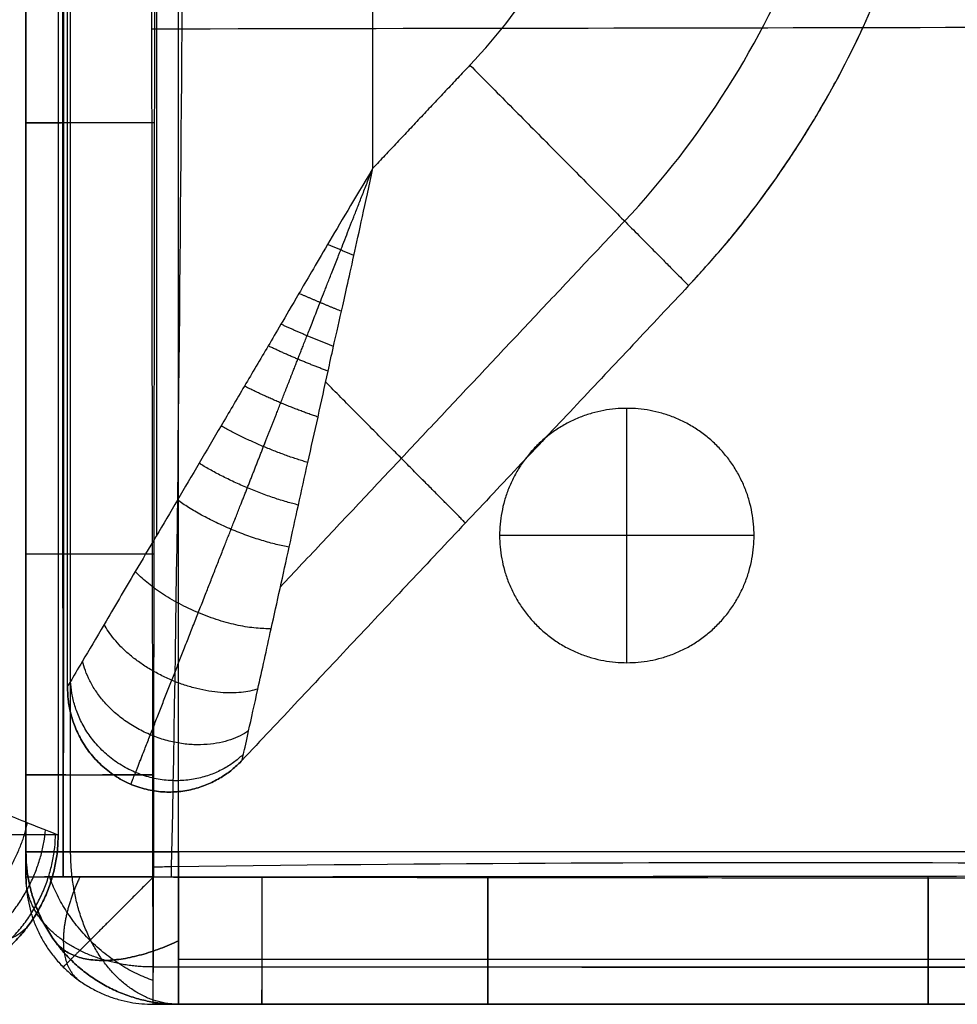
# Model space of a CAD drawing. Header units: millimetres. Extents: x 2731 to 5731, y -9408 to -7904.
# Tile 2 of 64: x 2843 to 3028, y -9408 to -9214. Entities that reach past the tile are written whole.
import ezdxf

# ---------------------------------------------------------------- set-up
doc = ezdxf.new("R2010")
doc.units = ezdxf.units.MM
doc.layers.add('COMPO3', color=7, linetype='Continuous', true_color=0x000000)

msp = doc.modelspace()

# ---------------------------------------------------------------- linework, layer by layer
at = {"layer": 'COMPO3'}
for p, q in [((2874.72, -9377.54, -518.93), (2874.72, -8057.54, -518.93)), ((2874.72, -9377.54, -722.28), (2874.72, -8057.54, -722.28)), ((2912.88, -9243.21, -20), (2912.88, -8706, -20)), ((2912.88, -9243.21, -320), (2912.88, -8706, -320)), ((2844.72, -9234.26, -374.68), (2844.72, -9234.26, -492.14)), ((2962.8, -9340.4, -722.54), (2962.8, -9290.4, -722.54)), ((2962.8, -9340.4, -767.54), (2962.8, -9290.4, -767.54)), ((2987.8, -9315.4, -722.54), (2937.8, -9315.4, -722.54)), ((2987.8, -9315.4, -767.54), (2937.8, -9315.4, -767.54)), ((2844.72, -9319.03, -374.78), (2844.72, -9319.03, -492.24)), ((2844.72, -9362.44, -374.84), (2844.72, -9362.44, -492.31)), ((3520.72, -9377.54, -518.93), (2874.72, -9377.54, -518.93)), ((3520.72, -9377.54, -722.28), (2874.72, -9377.54, -722.28)), ((2844.73, -9382.54, -374.87), (2844.73, -9382.54, -492.34)), ((2891.09, -9407.54, -374.84), (2891.09, -9407.54, -492.31)), ((2913.46, -9407.54, -374.8), (2913.46, -9407.54, -492.27)), ((2935.48, -9407.54, -374.78), (2935.48, -9407.54, -492.24)), ((3022.01, -9407.54, -374.69), (3022.01, -9407.54, -492.16))]:
    msp.add_line(p, q, dxfattribs=at)
at = {"layer": 'COMPO3', "extrusion": (0.503912, 0.701531, -0.503912)}
msp.add_arc((-7760.14, -3629.18, -4791.96), 30, 179.9968, 250.1049, dxfattribs=at)
at = {"layer": 'COMPO3'}
for points, knots in [([(2844.73, -9382.54, -374.87), (2844.73, -9375.85, -374.86), (2844.72, -9369.15, -374.85), (2844.72, -9362.44, -374.84), (2844.72, -9347.97, -374.82), (2844.72, -9333.5, -374.79), (2844.72, -9319.03, -374.78), (2844.72, -9290.77, -374.74), (2844.72, -9262.52, -374.7), (2844.72, -9234.26, -374.68), (2844.72, -9176.77, -374.62), (2844.72, -9119.27, -374.56), (2844.72, -9061.78, -374.52), (2844.72, -8947.04, -374.44), (2844.72, -8717.51, -374.38), (2844.72, -8487.99, -374.46), (2844.72, -8373.21, -374.54), (2844.72, -8315.72, -374.58), (2844.72, -8258.23, -374.63), (2844.72, -8200.74, -374.68), (2844.72, -8172.46, -374.71), (2844.72, -8144.19, -374.74), (2844.72, -8115.91, -374.78), (2844.72, -8101.45, -374.8), (2844.72, -8087, -374.82), (2844.72, -8072.54, -374.84), (2844.72, -8065.87, -374.85), (2844.73, -8059.2, -374.86), (2844.73, -8052.54, -374.87)], [24.989197, 24.989197, 24.989197, 24.989197, 45.091676, 45.091676, 45.091676, 88.500456, 88.500456, 88.500456, 173.272624, 173.272624, 173.272624, 345.751011, 345.751011, 345.751011, 689.988151, 1034.32532, 1034.32532, 1034.32532, 1206.791684, 1206.791684, 1206.791684, 1291.619921, 1291.619921, 1291.619921, 1334.993404, 1334.993404, 1334.993404, 1354.98704, 1354.98704, 1354.98704, 1354.98704]), ([(2844.73, -8052.54, -492.34), (2844.73, -8059.2, -492.33), (2844.72, -8065.87, -492.32), (2844.72, -8072.54, -492.31), (2844.72, -8087, -492.29), (2844.72, -8101.45, -492.26), (2844.72, -8115.91, -492.25), (2844.72, -8144.19, -492.21), (2844.72, -8172.46, -492.18), (2844.72, -8200.74, -492.15), (2844.72, -8258.23, -492.09), (2844.72, -8315.72, -492.04), (2844.72, -8373.21, -492), (2844.72, -8487.99, -491.92), (2844.72, -8717.51, -491.84), (2844.72, -8947.04, -491.9), (2844.72, -9061.78, -491.98), (2844.72, -9119.27, -492.03), (2844.72, -9176.77, -492.08), (2844.72, -9234.26, -492.14), (2844.72, -9262.52, -492.17), (2844.72, -9290.77, -492.2), (2844.72, -9319.03, -492.24), (2844.72, -9333.5, -492.26), (2844.72, -9347.97, -492.28), (2844.72, -9362.44, -492.31), (2844.72, -9369.15, -492.32), (2844.73, -9375.85, -492.33), (2844.73, -9382.54, -492.34)], [25.011738, 25.011738, 25.011738, 25.011738, 45.005378, 45.005378, 45.005378, 88.378862, 88.378862, 88.378862, 173.2071, 173.2071, 173.2071, 345.673466, 345.673466, 345.673466, 690.010574, 1034.247777, 1034.247777, 1034.247777, 1206.726168, 1206.726168, 1206.726168, 1291.498337, 1291.498337, 1291.498337, 1334.907117, 1334.907117, 1334.907117, 1355.009599, 1355.009599, 1355.009599, 1355.009599]), ([(2844.73, -9382.54, -433.66), (2844.73, -9375.84, -433.65), (2844.72, -9369.14, -433.65), (2844.72, -9347.97, -433.65), (2844.72, -9333.5, -433.65), (2844.72, -9290.77, -433.65), (2844.72, -9262.52, -433.65), (2844.72, -9176.77, -433.65), (2844.72, -9119.27, -433.65), (2844.72, -8947.04, -433.65), (2844.72, -8832.29, -433.65), (2844.72, -8602.76, -433.65), (2844.72, -8487.99, -433.65), (2844.72, -8315.72, -433.65), (2844.72, -8258.23, -433.65), (2844.72, -8172.46, -433.65), (2844.72, -8144.19, -433.65), (2844.72, -8101.45, -433.65), (2844.72, -8087, -433.65), (2844.72, -8065.87, -433.65), (2844.73, -8059.21, -433.65), (2844.73, -8052.54, -433.65)], [4165.000155, 4165.000155, 4165.000155, 4165.000155, 4185.10366, 4185.10366, 4228.512363, 4228.512363, 4313.284203, 4313.284203, 4485.76277, 4485.76277, 4829.999999, 4829.999999, 5174.33718, 5174.33718, 5346.803651, 5346.803651, 5431.631645, 5431.631645, 5475.005061, 5475.005061, 5494.999486, 5494.999486, 5494.999486, 5494.999486]), ([(2869.69, -9382.58, -348.05), (2869.68, -9375.88, -348.04), (2869.67, -9369.18, -348.03), (2869.66, -9362.48, -348.02), (2869.64, -9348.01, -348), (2869.62, -9333.53, -347.97), (2869.6, -9319.06, -347.95), (2869.57, -9290.8, -347.92), (2869.53, -9262.54, -347.88), (2869.5, -9234.28, -347.86), (2869.44, -9176.79, -347.8), (2869.4, -9119.29, -347.74), (2869.36, -9061.8, -347.7), (2869.28, -8947.04, -347.63), (2869.22, -8717.51, -347.57), (2869.3, -8487.98, -347.64), (2869.37, -8373.19, -347.72), (2869.41, -8315.7, -347.76), (2869.45, -8258.21, -347.81), (2869.51, -8200.72, -347.86), (2869.54, -8172.44, -347.89), (2869.57, -8144.16, -347.92), (2869.6, -8115.88, -347.96), (2869.62, -8101.42, -347.98), (2869.64, -8086.96, -348), (2869.66, -8072.5, -348.02), (2869.67, -8065.84, -348.03), (2869.68, -8059.17, -348.04), (2869.69, -8052.5, -348.05)], [24.989197, 24.989197, 24.989197, 24.989197, 45.091676, 45.091676, 45.091676, 88.500456, 88.500456, 88.500456, 173.272624, 173.272624, 173.272624, 345.751011, 345.751011, 345.751011, 689.988151, 1034.32532, 1034.32532, 1034.32532, 1206.791684, 1206.791684, 1206.791684, 1291.619921, 1291.619921, 1291.619921, 1334.993404, 1334.993404, 1334.993404, 1354.98704, 1354.98704, 1354.98704, 1354.98704]), ([(2869.77, -8052.59, -519.16), (2869.78, -8059.25, -519.15), (2869.78, -8065.91, -519.14), (2869.79, -8072.58, -519.13), (2869.81, -8087.03, -519.11), (2869.83, -8101.49, -519.09), (2869.85, -8115.94, -519.07), (2869.88, -8144.22, -519.03), (2869.91, -8172.49, -519), (2869.94, -8200.76, -518.97), (2870, -8258.25, -518.91), (2870.04, -8315.74, -518.86), (2870.08, -8373.22, -518.82), (2870.15, -8488, -518.74), (2870.23, -8717.51, -518.65), (2870.16, -8947.03, -518.72), (2870.09, -9061.76, -518.8), (2870.05, -9119.25, -518.85), (2870, -9176.74, -518.9), (2869.95, -9234.23, -518.96), (2869.92, -9262.49, -518.99), (2869.88, -9290.75, -519.02), (2869.85, -9319, -519.06), (2869.83, -9333.47, -519.08), (2869.81, -9347.93, -519.1), (2869.79, -9362.4, -519.13), (2869.78, -9369.1, -519.14), (2869.78, -9375.8, -519.15), (2869.77, -9382.5, -519.16)], [25.011738, 25.011738, 25.011738, 25.011738, 45.005378, 45.005378, 45.005378, 88.378862, 88.378862, 88.378862, 173.2071, 173.2071, 173.2071, 345.673466, 345.673466, 345.673466, 690.010574, 1034.247777, 1034.247777, 1034.247777, 1206.726168, 1206.726168, 1206.726168, 1291.498337, 1291.498337, 1291.498337, 1334.907117, 1334.907117, 1334.907117, 1355.009599, 1355.009599, 1355.009599, 1355.009599]), ([(2870.89, -8052.5, -348.05), (2870.92, -8053.57, -348.05), (2872.29, -8111.56, -347.94), (2873.61, -8218.8, -347.8), (2874.95, -8387.56, -347.61), (2876.08, -8552.23, -347.5), (2876.51, -8718.18, -347.44), (2876.73, -8884.13, -347.47), (2876.22, -9048.71, -347.57), (2875.46, -9217.38, -347.77), (2874.44, -9324.04, -347.93), (2873.26, -9381.88, -348.05), (2873.25, -9382.59, -348.05)], [3793.011136, 3793.011136, 3793.011136, 3793.011136, 3796.112041, 3961.852613, 4127.593184, 4293.333755, 4459.074326, 4624.814897, 4790.555468, 4956.296039, 5122.03661, 5124.08438, 5124.08438, 5124.08438, 5124.08438]), ([(2870.9, -8052.59, -519.16), (2870.92, -8053.63, -519.16), (2872.29, -8111.59, -519.05), (2873.61, -8218.8, -518.91), (2874.95, -8387.56, -518.72), (2876.08, -8552.23, -518.61), (2876.51, -8718.18, -518.55), (2876.73, -8884.13, -518.58), (2876.22, -9048.71, -518.68), (2875.46, -9217.38, -518.88), (2874.44, -9324.01, -519.04), (2873.26, -9381.82, -519.16), (2873.25, -9382.5, -519.16)], [3793.093093, 3793.093093, 3793.093093, 3793.093093, 3796.112041, 3961.852613, 4127.593184, 4293.333755, 4459.074326, 4624.814897, 4790.555468, 4956.296039, 5122.03661, 5123.9951, 5123.9951, 5123.9951, 5123.9951]), ([(2869.49, -9215.78, -347.84), (2871.44, -9215.78, -347.82), (2933.46, -9215.66, -347.18), (3038.86, -9215.54, -346.25), (3203.74, -9214.86, -345.71), (3365.72, -9214.77, -346.64), (3473.75, -9214.74, -347.55), (3526.23, -9214.68, -347.92)], [-2413.461739, -2413.461739, -2413.461739, -2413.461739, -2408.082032, -2242.203735, -2076.325438, -1910.44714, -1753.781846, -1753.781846, -1753.781846, -1753.781846]), ([(2869.96, -9215.78, -518.94), (2871.76, -9215.78, -518.92), (2933.6, -9215.66, -518.29), (3038.86, -9215.54, -517.36), (3203.74, -9214.86, -516.82), (3365.61, -9214.77, -517.74), (3473.53, -9214.74, -518.66), (3525.9, -9214.68, -519.03)], [-2413.022331, -2413.022331, -2413.022331, -2413.022331, -2408.082032, -2242.203735, -2076.325438, -1910.44714, -1754.112655, -1754.112655, -1754.112655, -1754.112655]), ([(2912.88, -9243.21, -20), (2909.24, -9249.3, -20.01), (2903.45, -9259.08, -20.62), (2898.02, -9268.41, -21.82), (2894.67, -9274.16, -22.81), (2891.55, -9279.45, -23.88), (2887.64, -9286.03, -25.49), (2883.15, -9293.72, -27.81), (2878.75, -9301.2, -30.56), (2873.05, -9310.85, -34.88), (2866.69, -9321.66, -41.16), (2860.36, -9332.42, -50.33), (2855.93, -9339.92, -60.15), (2853.42, -9344.22, -70.19), (2852.88, -9345.11, -77.09), (2852.88, -9345.11, -80)], [-100.95915, -100.95915, -100.95915, -100.95915, -96.793999, -92.628849, -88.463699, -84.298549, -75.968248, -67.637947, -59.792946, -51.947944, -36.257941, -23.792296, -13.772968, -5.847185, 0, 0, 0, 0]), ([(2912.88, -9243.21, -320), (2909.24, -9249.3, -320), (2903.45, -9259.08, -319.39), (2898.02, -9268.41, -318.18), (2894.67, -9274.16, -317.19), (2891.55, -9279.45, -316.12), (2887.64, -9286.03, -314.51), (2883.15, -9293.72, -312.2), (2878.75, -9301.2, -309.44), (2873.05, -9310.85, -305.12), (2866.69, -9321.66, -298.85), (2860.36, -9332.42, -289.68), (2855.93, -9339.92, -279.85), (2853.42, -9344.22, -269.82), (2852.88, -9345.11, -262.92), (2852.88, -9345.11, -260)], [-100.95915, -100.95915, -100.95915, -100.95915, -96.793999, -92.628849, -88.463699, -84.298549, -75.968248, -67.637947, -59.792946, -51.947944, -36.257941, -23.792296, -13.772968, -5.847185, 0, 0, 0, 0]), ([(2887.21, -9359.56, -80), (2887.21, -9359.57, -77.09), (2887.43, -9358.53, -70.19), (2888.52, -9353.65, -60.15), (2890.4, -9345.07, -50.33), (2893.12, -9332.79, -41.16), (2895.85, -9320.45, -34.88), (2898.26, -9309.41, -30.56), (2900.15, -9300.88, -27.81), (2902.12, -9292.13, -25.49), (2903.76, -9284.58, -23.88), (2905.08, -9278.54, -22.81), (2906.56, -9272, -21.82), (2908.95, -9261.39, -20.62), (2911.4, -9250.2, -20.01), (2912.88, -9243.21, -20)], [0, 0, 0, 0, 5.847185, 13.772968, 23.792296, 36.257941, 51.947944, 59.792946, 67.637947, 75.968248, 84.298549, 88.463699, 92.628849, 96.793999, 100.95915, 100.95915, 100.95915, 100.95915]), ([(2887.21, -9359.56, -260), (2887.21, -9359.57, -262.92), (2887.43, -9358.53, -269.82), (2888.52, -9353.65, -279.85), (2890.4, -9345.07, -289.68), (2893.12, -9332.79, -298.85), (2895.85, -9320.45, -305.12), (2898.26, -9309.41, -309.44), (2900.15, -9300.88, -312.2), (2902.12, -9292.13, -314.51), (2903.76, -9284.58, -316.12), (2905.08, -9278.54, -317.19), (2906.56, -9272, -318.18), (2908.95, -9261.39, -319.39), (2911.4, -9250.2, -320), (2912.88, -9243.21, -320)], [0, 0, 0, 0, 5.847185, 13.772968, 23.792296, 36.257941, 51.947944, 59.792946, 67.637947, 75.968248, 84.298549, 88.463699, 92.628849, 96.793999, 100.95915, 100.95915, 100.95915, 100.95915]), ([(2801.06, -9354.26), (2804.06, -9355.44, -0.01), (2808.81, -9357.33, -0.5), (2813.23, -9359.12, -1.46), (2815.91, -9360.2, -2.24), (2818.52, -9361.25, -3.11), (2821.92, -9362.59, -4.48), (2825.9, -9364.2, -6.53), (2829.78, -9365.75, -8.98), (2834.62, -9367.68, -12.72), (2839.97, -9369.83, -18.14), (2845.13, -9371.89, -25.79), (2848.74, -9373.33, -34.09), (2850.67, -9374.11, -42.26), (2851.06, -9374.26, -47.61), (2851.06, -9374.26, -50)], [-32.905402, -32.905402, -32.905402, -32.905402, -31.848308, -30.791215, -29.734122, -28.677029, -26.240684, -23.804339, -21.417407, -19.030475, -14.489611, -10.27234, -6.409019, -2.873393, 0, 0, 0, 0]), ([(2869.68, -9380.52, -348.05), (2870.89, -9380.5, -348.05), (2929.93, -9379.68, -347.93), (3036.36, -9379.42, -347.81), (3204.82, -9380.97, -347.72), (3366.16, -9378.66, -347.87), (3473.76, -9379.13, -347.99), (3525.76, -9379.43, -348.06)], [-2411.530999, -2411.530999, -2411.530999, -2411.530999, -2408.082032, -2242.203735, -2076.325438, -1910.44714, -1754.667299, -1754.667299, -1754.667299, -1754.667299]), ([(2869.77, -9380.52, -519.16), (2870.95, -9380.5, -519.16), (2929.96, -9379.68, -519.04), (3036.36, -9379.42, -518.92), (3204.82, -9380.97, -518.83), (3366.14, -9378.66, -518.98), (3473.72, -9379.13, -519.1), (3525.69, -9379.42, -519.17)], [-2411.445965, -2411.445965, -2411.445965, -2411.445965, -2408.082032, -2242.203735, -2076.325438, -1910.44714, -1754.735049, -1754.735049, -1754.735049, -1754.735049]), ([(3525.75, -9382.58, -348.07), (3475.33, -9382.62, -348), (3424.91, -9382.67, -347.95), (3374.49, -9382.72, -347.91), (3315.83, -9382.77, -347.85), (3257.16, -9382.82, -347.8), (3198.48, -9382.82, -347.79), (3139.64, -9382.83, -347.78), (3080.82, -9382.8, -347.82), (3021.99, -9382.76, -347.87), (2993.15, -9382.73, -347.89), (2964.3, -9382.7, -347.92), (2935.45, -9382.67, -347.95), (2920.65, -9382.65, -347.97), (2905.85, -9382.63, -347.99), (2891.05, -9382.61, -348.02), (2883.93, -9382.6, -348.03), (2876.81, -9382.59, -348.04), (2869.69, -9382.58, -348.05)], [24.987565, 24.987565, 24.987565, 24.987565, 176.240511, 176.240511, 176.240511, 352.231829, 352.231829, 352.231829, 528.702175, 528.702175, 528.702175, 615.226414, 615.226414, 615.226414, 659.622512, 659.622512, 659.622512, 680.982791, 680.982791, 680.982791, 680.982791]), ([(2869.77, -9382.5, -519.16), (2876.89, -9382.49, -519.15), (2884.01, -9382.48, -519.14), (2891.13, -9382.47, -519.13), (2905.92, -9382.45, -519.1), (2920.72, -9382.44, -519.08), (2935.51, -9382.42, -519.06), (2964.35, -9382.39, -519.03), (2993.19, -9382.36, -519), (3022.03, -9382.33, -518.98), (3080.85, -9382.28, -518.93), (3139.67, -9382.26, -518.89), (3198.48, -9382.27, -518.89), (3257.12, -9382.27, -518.9), (3315.78, -9382.32, -518.96), (3374.45, -9382.37, -519.01), (3424.87, -9382.42, -519.06), (3475.28, -9382.47, -519.11), (3525.69, -9382.51, -519.18)], [25.016756, 25.016756, 25.016756, 25.016756, 46.377041, 46.377041, 46.377041, 90.77314, 90.77314, 90.77314, 177.29738, 177.29738, 177.29738, 353.767727, 353.767727, 353.767727, 529.759046, 529.759046, 529.759046, 681.011935, 681.011935, 681.011935, 681.011935]), ([(3525.72, -9407.54, -374.89), (3475.3, -9407.54, -374.82), (3424.89, -9407.54, -374.77), (3374.47, -9407.54, -374.73), (3315.81, -9407.54, -374.67), (3257.14, -9407.54, -374.62), (3198.48, -9407.54, -374.61), (3139.65, -9407.54, -374.6), (3080.83, -9407.54, -374.64), (3022.01, -9407.54, -374.69), (2993.17, -9407.54, -374.71), (2964.33, -9407.54, -374.74), (2935.48, -9407.54, -374.78), (2920.68, -9407.54, -374.79), (2905.89, -9407.54, -374.81), (2891.09, -9407.54, -374.84), (2883.96, -9407.54, -374.85), (2876.84, -9407.54, -374.86), (2869.73, -9407.54, -374.87)], [24.987565, 24.987565, 24.987565, 24.987565, 176.240511, 176.240511, 176.240511, 352.231829, 352.231829, 352.231829, 528.702175, 528.702175, 528.702175, 615.226414, 615.226414, 615.226414, 659.622512, 659.622512, 659.622512, 680.982791, 680.982791, 680.982791, 680.982791]), ([(2869.73, -9407.54, -492.34), (2876.84, -9407.54, -492.33), (2883.96, -9407.54, -492.32), (2891.09, -9407.54, -492.31), (2905.89, -9407.54, -492.28), (2920.68, -9407.54, -492.26), (2935.48, -9407.54, -492.24), (2964.33, -9407.54, -492.21), (2993.17, -9407.54, -492.18), (3022.01, -9407.54, -492.16), (3080.83, -9407.54, -492.11), (3139.65, -9407.54, -492.07), (3198.48, -9407.54, -492.07), (3257.14, -9407.54, -492.08), (3315.81, -9407.54, -492.14), (3374.47, -9407.54, -492.19), (3424.89, -9407.54, -492.24), (3475.3, -9407.54, -492.29), (3525.72, -9407.54, -492.35)], [25.016756, 25.016756, 25.016756, 25.016756, 46.377041, 46.377041, 46.377041, 90.77314, 90.77314, 90.77314, 177.29738, 177.29738, 177.29738, 353.767727, 353.767727, 353.767727, 529.759046, 529.759046, 529.759046, 681.011935, 681.011935, 681.011935, 681.011935]), ([(3525.72, -9407.54, -433.66), (3475.3, -9407.54, -433.64), (3424.89, -9407.54, -433.65), (3315.81, -9407.54, -433.65), (3257.14, -9407.54, -433.64), (3139.65, -9407.54, -433.64), (3080.83, -9407.54, -433.65), (2993.17, -9407.54, -433.65), (2964.33, -9407.54, -433.65), (2928.14, -9407.54, -433.65), (2920.8, -9407.54, -433.65), (2906, -9407.54, -433.65), (2898.54, -9407.54, -433.65), (2883.97, -9407.54, -433.65), (2876.85, -9407.54, -433.65), (2869.73, -9407.54, -433.66)], [3459.002441, 3459.002441, 3459.002441, 3459.002441, 3610.255288, 3610.255288, 3786.246802, 3786.246802, 3962.716809, 3962.716809, 4049.241065, 4049.241065, 4071.267973, 4071.267973, 4093.63716, 4093.63716, 4114.99763, 4114.99763, 4114.99763, 4114.99763])]:
    msp.add_open_spline(points, degree=3, knots=knots, dxfattribs=at)
for points, weights, degree, knots in [([(2852.03, -9382.57, -355.92), (2852.03, -9375.88, -355.92), (2852.03, -9369.17, -355.91), (2852.02, -9362.47, -355.9), (2852.02, -9348, -355.88), (2852.01, -9333.53, -355.87), (2852, -9319.05, -355.86), (2851.99, -9290.8, -355.83), (2851.98, -9262.54, -355.81), (2851.97, -9234.28, -355.79), (2851.95, -9176.81, -355.76), (2851.93, -9119.31, -355.72), (2851.92, -9061.79, -355.7), (2851.89, -8947.11, -355.65), (2851.87, -8717.49, -355.61), (2851.9, -8487.91, -355.66), (2851.92, -8373.2, -355.71), (2851.94, -8315.69, -355.73), (2851.95, -8258.19, -355.76), (2851.97, -8200.72, -355.8), (2851.98, -8172.44, -355.82), (2851.99, -8144.16, -355.84), (2852, -8115.89, -355.86), (2852.01, -8101.43, -355.87), (2852.02, -8086.97, -355.89), (2852.02, -8072.51, -355.9), (2852.03, -8065.84, -355.91), (2852.03, -8059.18, -355.92), (2852.03, -8052.52, -355.92)], [0.853848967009, 0.853912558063, 0.853975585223, 0.854037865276, 0.85417249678, 0.854303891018, 0.854430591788, 0.854678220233, 0.854907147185, 0.855113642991, 0.855533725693, 0.855866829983, 0.856128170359, 0.856653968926, 0.857073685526, 0.856531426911, 0.856035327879, 0.855784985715, 0.855477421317, 0.855081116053, 0.854886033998, 0.854667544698, 0.854424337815, 0.854300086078, 0.854169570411, 0.854033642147, 0.853971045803, 0.85390725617, 0.853842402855], 3, [24.989197, 24.989197, 24.989197, 24.989197, 45.091676, 45.091676, 45.091676, 88.500456, 88.500456, 88.500456, 173.272624, 173.272624, 173.272624, 345.751011, 345.751011, 345.751011, 689.988151, 1034.32532, 1034.32532, 1034.32532, 1206.791684, 1206.791684, 1206.791684, 1291.619921, 1291.619921, 1291.619921, 1334.993404, 1334.993404, 1334.993404, 1354.98704, 1354.98704, 1354.98704, 1354.98704]), ([(2852.06, -8052.57, -511.32), (2852.07, -8059.23, -511.31), (2852.07, -8065.9, -511.31), (2852.07, -8072.57, -511.3), (2852.08, -8087.02, -511.28), (2852.08, -8101.48, -511.27), (2852.09, -8115.93, -511.26), (2852.1, -8144.22, -511.23), (2852.11, -8172.49, -511.21), (2852.12, -8200.76, -511.2), (2852.14, -8258.27, -511.16), (2852.16, -8315.75, -511.13), (2852.17, -8373.22, -511.1), (2852.2, -8488.06, -511.05), (2852.23, -8717.53, -510.99), (2852.2, -8946.96, -511.03), (2852.18, -9061.77, -511.09), (2852.16, -9119.24, -511.12), (2852.15, -9176.72, -511.15), (2852.13, -9234.24, -511.19), (2852.12, -9262.49, -511.21), (2852.1, -9290.75, -511.23), (2852.09, -9319.01, -511.26), (2852.08, -9333.47, -511.27), (2852.08, -9347.94, -511.28), (2852.07, -9362.41, -511.3), (2852.07, -9369.12, -511.31), (2852.07, -9375.82, -511.31), (2852.06, -9382.51, -511.32)], [0.853263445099, 0.853198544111, 0.853134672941, 0.853071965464, 0.852935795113, 0.852804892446, 0.852680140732, 0.852435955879, 0.852216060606, 0.852019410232, 0.85161988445, 0.851308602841, 0.851054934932, 0.850552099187, 0.849999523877, 0.850427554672, 0.850961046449, 0.851226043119, 0.851563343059, 0.8519868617, 0.852195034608, 0.852425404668, 0.852673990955, 0.852801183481, 0.852932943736, 0.853067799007, 0.853130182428, 0.853193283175, 0.853256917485], 3, [25.011738, 25.011738, 25.011738, 25.011738, 45.005378, 45.005378, 45.005378, 88.378862, 88.378862, 88.378862, 173.2071, 173.2071, 173.2071, 345.673466, 345.673466, 345.673466, 690.010574, 1034.247777, 1034.247777, 1034.247777, 1206.726168, 1206.726168, 1206.726168, 1291.498337, 1291.498337, 1291.498337, 1334.907117, 1334.907117, 1334.907117, 1355.009599, 1355.009599, 1355.009599, 1355.009599]), ([(2865.35, -9364.3, -80), (2865.34, -9364.34, -75.47), (2866.2, -9362.14, -65.07), (2869.34, -9354.14, -52.96), (2873.63, -9343.22, -43.55), (2878.92, -9329.73, -35.88), (2883.9, -9317.03, -30.96), (2888.21, -9306.08, -27.7), (2891.46, -9297.79, -25.65), (2894.77, -9289.36, -23.96), (2897.59, -9282.18, -22.79), (2899.83, -9276.45, -22.02), (2902.27, -9270.25, -21.35), (2906.2, -9260.23, -20.55), (2910.32, -9249.73, -20.09), (2912.88, -9243.21, -20)], [0.68829467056, 0.688098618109, 0.698848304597, 0.740390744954, 0.79538952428, 0.853510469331, 0.895877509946, 0.925478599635, 0.944725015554, 0.961115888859, 0.972389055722, 0.979923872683, 0.984849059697, 0.989064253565, 0.991411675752, 0.992472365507], 3, [0, 0, 0, 0, 5.847185, 13.772968, 23.792296, 36.257941, 51.947944, 59.792946, 67.637947, 75.968248, 84.298549, 88.463699, 92.628849, 96.793999, 100.95915, 100.95915, 100.95915, 100.95915]), ([(2865.35, -9364.3, -260), (2865.34, -9364.34, -264.54), (2866.2, -9362.14, -274.94), (2869.34, -9354.14, -287.04), (2873.63, -9343.22, -296.45), (2878.92, -9329.73, -304.12), (2883.9, -9317.03, -309.04), (2888.21, -9306.08, -312.31), (2891.46, -9297.79, -314.35), (2894.77, -9289.36, -316.05), (2897.59, -9282.18, -317.21), (2899.83, -9276.45, -317.99), (2902.27, -9270.25, -318.66), (2906.2, -9260.23, -319.45), (2910.32, -9249.73, -319.91), (2912.88, -9243.21, -320)], [0.68829467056, 0.688098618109, 0.698848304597, 0.740390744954, 0.79538952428, 0.853510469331, 0.895877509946, 0.925478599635, 0.944725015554, 0.961115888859, 0.972389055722, 0.979923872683, 0.984849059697, 0.989064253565, 0.991411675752, 0.992472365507], 3, [0, 0, 0, 0, 5.847185, 13.772968, 23.792296, 36.257941, 51.947944, 59.792946, 67.637947, 75.968248, 84.298549, 88.463699, 92.628849, 96.793999, 100.95915, 100.95915, 100.95915, 100.95915]), ([(2962.8, -9340.4, -722.54), (2937.8, -9340.4, -722.54), (2937.8, -9315.4, -722.54), (2937.8, -9290.4, -722.54), (2962.8, -9290.4, -722.54), (2987.8, -9290.4, -722.54), (2987.8, -9315.4, -722.54), (2987.8, -9340.4, -722.54), (2962.8, -9340.4, -722.54)], [1, 0.707106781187, 1, 0.707106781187, 1, 0.707106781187, 1, 0.707106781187, 1], 2, [-157.079633, -157.079633, -157.079633, -117.809725, -117.809725, -78.539816, -78.539816, -39.269908, -39.269908, 0, 0, 0]), ([(2962.8, -9340.4, -767.54), (2937.8, -9340.4, -767.54), (2937.8, -9315.4, -767.54), (2937.8, -9290.4, -767.54), (2962.8, -9290.4, -767.54), (2987.8, -9290.4, -767.54), (2987.8, -9315.4, -767.54), (2987.8, -9340.4, -767.54), (2962.8, -9340.4, -767.54)], [1, 0.707106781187, 1, 0.707106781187, 1, 0.707106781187, 1, 0.707106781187, 1], 2, [-157.079633, -157.079633, -157.079633, -117.809725, -117.809725, -78.539816, -78.539816, -39.269908, -39.269908, 0, 0, 0]), ([(2962.8, -9340.4, -745.04), (2937.8, -9340.4, -745.04), (2937.8, -9315.4, -745.04), (2937.8, -9290.4, -745.04), (2962.8, -9290.4, -745.04), (2987.8, -9290.4, -745.04), (2987.8, -9315.4, -745.04), (2987.8, -9340.4, -745.04), (2962.8, -9340.4, -745.04)], [1, 0.707106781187, 1, 0.707106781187, 1, 0.707106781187, 1, 0.707106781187, 1], 2, [-157.079633, -157.079633, -157.079633, -117.809725, -117.809725, -78.539816, -78.539816, -39.269908, -39.269908, 0, 0, 0]), ([(2874.72, -9407.54, -553.18), (2866.04, -9407.54, -543.26), (2859.84, -9398.92, -536.19), (2853.51, -9390.11, -528.96), (2853.51, -9377.54, -528.96)], [0.850917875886, 0.788636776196, 0.853553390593, 0.787291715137, 0.853553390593], 2, [65.600114, 65.600114, 65.600114, 88.914607, 88.914607, 112.712171, 112.712171, 112.712171]), ([(2874.72, -9407.54, -688.03), (2866.04, -9407.54, -697.95), (2859.84, -9398.92, -705.02), (2853.51, -9390.11, -712.25), (2853.51, -9377.54, -712.25)], [0.850917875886, 0.788636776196, 0.853553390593, 0.787291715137, 0.853553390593], 2, [65.600114, 65.600114, 65.600114, 88.914607, 88.914607, 112.712171, 112.712171, 112.712171]), ([(2869.76, -9400.21, -511.32), (2859.4, -9400.21, -511.33), (2852.07, -9395.05, -505.78), (2844.73, -9389.87, -500.22), (2844.73, -9382.55, -492.34)], [0.996639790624, 0.922329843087, 1, 0.922225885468, 0.996838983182], 2, [63.146762, 63.146762, 63.146762, 82.770388, 82.770388, 102.420279, 102.420279, 102.420279]), ([(2869.69, -9382.58, -348.05), (2862.46, -9389.81, -348.08), (2857.31, -9394.96, -355.78), (2852.05, -9400.22, -363.66), (2852.05, -9400.22, -374.87)], [0.850932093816, 0.788838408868, 0.853562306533, 0.787496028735, 0.853562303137], 2, [54.701359, 54.701359, 54.701359, 74.100565, 74.100565, 93.902114, 93.902114, 93.902114]), ([(2855.32, -9382.51, -514.26), (2852.07, -9389.41, -511.81), (2852.07, -9395.05, -505.78), (2852.07, -9400.68, -499.74), (2855.33, -9402.98, -492.34)], [0.971609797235, 0.939198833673, 1, 0.939198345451, 0.971610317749], 2, [23.90669, 23.90669, 23.90669, 39.274769, 39.274769, 54.642971, 54.642971, 54.642971]), ([(3525.74, -9400.23, -355.93), (3475.34, -9400.25, -355.88), (3424.92, -9400.27, -355.86), (3374.48, -9400.28, -355.83), (3315.85, -9400.3, -355.8), (3257.16, -9400.32, -355.75), (3198.48, -9400.32, -355.75), (3139.65, -9400.32, -355.75), (3080.8, -9400.31, -355.78), (3021.99, -9400.3, -355.8), (2993.15, -9400.29, -355.82), (2964.3, -9400.28, -355.83), (2935.46, -9400.27, -355.86), (2920.66, -9400.26, -355.87), (2905.86, -9400.25, -355.88), (2891.06, -9400.25, -355.9), (2883.94, -9400.24, -355.91), (2876.82, -9400.24, -355.92), (2869.7, -9400.23, -355.92)], [0.85377825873, 0.854082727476, 0.854462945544, 0.854787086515, 0.855165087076, 0.855470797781, 0.855521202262, 0.855571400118, 0.855383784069, 0.855045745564, 0.854879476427, 0.854672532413, 0.854433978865, 0.85431172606, 0.854181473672, 0.854045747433, 0.853980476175, 0.853913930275, 0.853846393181], 3, [24.987565, 24.987565, 24.987565, 24.987565, 176.240511, 176.240511, 176.240511, 352.231829, 352.231829, 352.231829, 528.702175, 528.702175, 528.702175, 615.226414, 615.226414, 615.226414, 659.622512, 659.622512, 659.622512, 680.982791, 680.982791, 680.982791, 680.982791]), ([(2869.76, -9400.21, -511.32), (2876.87, -9400.2, -511.31), (2883.99, -9400.2, -511.31), (2891.11, -9400.2, -511.3), (2905.91, -9400.19, -511.28), (2920.71, -9400.18, -511.27), (2935.5, -9400.18, -511.26), (2964.35, -9400.17, -511.23), (2993.19, -9400.16, -511.22), (3022.02, -9400.15, -511.2), (3080.87, -9400.13, -511.17), (3139.66, -9400.12, -511.14), (3198.48, -9400.12, -511.14), (3257.12, -9400.13, -511.15), (3315.76, -9400.14, -511.19), (3374.45, -9400.16, -511.23), (3424.85, -9400.18, -511.25), (3475.27, -9400.2, -511.28), (3525.7, -9400.21, -511.33)], [0.853259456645, 0.853191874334, 0.853125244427, 0.853059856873, 0.852923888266, 0.852793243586, 0.852670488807, 0.852430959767, 0.852222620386, 0.852055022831, 0.851714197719, 0.85152453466, 0.851575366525, 0.851626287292, 0.8519351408, 0.852315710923, 0.852642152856, 0.8530235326, 0.853328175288], 3, [25.016756, 25.016756, 25.016756, 25.016756, 46.377041, 46.377041, 46.377041, 90.77314, 90.77314, 90.77314, 177.29738, 177.29738, 177.29738, 353.767727, 353.767727, 353.767727, 529.759046, 529.759046, 529.759046, 681.011935, 681.011935, 681.011935, 681.011935])]:
    msp.add_rational_spline(points, weights, degree=degree, knots=knots, dxfattribs=at)
for points, degree in [([(2844.72, -9377.54, -553.18), (2844.72, -8717.54, -553.18), (2844.72, -8057.54, -553.18)], 2), ([(2844.72, -9377.54, -688.03), (2844.72, -8717.54, -688.03), (2844.72, -8057.54, -688.03)], 2), ([(2844.72, -9377.54, -620.61), (2844.72, -8717.54, -620.61), (2844.72, -8057.54, -620.61)], 2), ([(2853.51, -9377.54, -528.96), (2853.51, -8717.54, -528.96), (2853.51, -8057.54, -528.96)], 2), ([(2853.51, -9377.54, -712.25), (2853.51, -8717.54, -712.25), (2853.51, -8057.54, -712.25)], 2), ([(2851.06, -8074.26, -720), (2851.06, -8724.26, -720), (2851.06, -9374.26, -720)], 2), ([(2851.06, -8074.26, -50), (2851.06, -8724.26, -50), (2851.06, -9374.26, -50)], 2), ([(2851.06, -8074.26, -375), (2851.06, -8724.26, -375), (2851.06, -9374.26, -375)], 2), ([(2852.88, -9345.11, -80), (2852.88, -9025.55, -80), (2852.88, -8706, -80)], 2), ([(2852.88, -9345.11, -260), (2852.88, -9025.55, -260), (2852.88, -8706, -260)], 2), ([(2852.88, -9345.11, -170), (2852.88, -9025.55, -170), (2852.88, -8706, -170)], 2), ([(2870.46, -9315.26, -37.58), (2870.46, -9010.63, -37.58), (2870.46, -8706, -37.58)], 2), ([(2870.46, -9315.26, -302.43), (2870.46, -9010.63, -302.43), (2870.46, -8706, -302.43)], 2), ([(2931.96, -9222.93, -320), (2943.19, -9211.01, -320), (2961.12, -9182.59, -320), (2967.43, -9149.28, -320), (2967.41, -9132.61, -320)], 3), ([(2931.96, -9222.93, -20), (2943.19, -9211.01, -20), (2961.12, -9182.59, -20), (2967.43, -9149.28, -20), (2967.41, -9132.61, -20)], 3), ([(2962.35, -9253.59, -37.58), (2977.4, -9237.61, -37.58), (3001.41, -9199.55, -37.58), (3009.86, -9154.93, -37.58), (3009.84, -9132.61, -37.58)], 3), ([(2962.35, -9253.59, -302.43), (2977.4, -9237.61, -302.43), (3001.41, -9199.55, -302.43), (3009.86, -9154.93, -302.43), (3009.84, -9132.61, -302.43)], 3), ([(2974.94, -9266.28, -260), (2991.57, -9248.63, -260), (3018.09, -9206.57, -260), (3027.43, -9157.27, -260), (3027.41, -9132.61, -260)], 3), ([(2974.94, -9266.28, -80), (2991.57, -9248.63, -80), (3018.09, -9206.57, -80), (3027.43, -9157.27, -80), (3027.41, -9132.61, -80)], 3), ([(2931.96, -9222.93, -20), (2922.42, -9233.07, -20), (2912.88, -9243.21, -20)], 2), ([(2931.96, -9222.93, -320), (2922.42, -9233.07, -320), (2912.88, -9243.21, -320)], 2), ([(2962.35, -9253.59, -37.58), (2928.54, -9289.53, -37.58), (2894.73, -9325.48, -37.58)], 2), ([(2962.35, -9253.59, -302.43), (2928.54, -9289.53, -302.43), (2894.73, -9325.48, -302.43)], 2), ([(2974.94, -9266.28, -80), (2931.08, -9312.92, -80), (2887.21, -9359.56, -80)], 2), ([(2974.94, -9266.28, -260), (2931.08, -9312.92, -260), (2887.21, -9359.56, -260)], 2), ([(2974.94, -9266.28, -170), (2931.08, -9312.92, -170), (2887.21, -9359.56, -170)], 2), ([(2974.94, -9266.28, -80), (2974.94, -9266.28, -170), (2974.94, -9266.28, -260)], 2), ([(2962.8, -9290.4, -722.54), (2962.8, -9290.4, -745.04), (2962.8, -9290.4, -767.54)], 2), ([(2940.15, -9303.28, -80), (2940.15, -9303.28, -170), (2940.15, -9303.28, -260)], 2), ([(2937.8, -9315.4, -722.54), (2937.8, -9315.4, -745.04), (2937.8, -9315.4, -767.54)], 2), ([(2987.8, -9315.4, -722.54), (2987.8, -9315.4, -745.04), (2987.8, -9315.4, -767.54)], 2), ([(2962.8, -9340.4, -722.54), (2962.8, -9340.4, -745.04), (2962.8, -9340.4, -767.54)], 2), ([(2852.88, -9345.11, -260), (2852.88, -9345.11, -170), (2852.88, -9345.11, -80)], 2), ([(2887.21, -9359.56, -260), (2887.21, -9359.56, -170), (2887.21, -9359.56, -80)], 2), ([(2865.35, -9364.3, -260), (2865.35, -9364.3, -170), (2865.35, -9364.3, -80)], 2), ([(2851.06, -9374.26, -50), (2851.06, -9374.26, -385), (2851.06, -9374.26, -720)], 2), ([(2844.72, -9377.54, -688.03), (2844.72, -9377.54, -620.61), (2844.72, -9377.54, -553.18)], 2), ([(2852.05, -9400.22, -374.87), (2852.05, -9400.22, -433.61), (2852.05, -9400.22, -492.34)], 2), ([(2853.51, -9398.76, -688.03), (2853.51, -9398.76, -620.61), (2853.51, -9398.76, -553.18)], 2), ([(3520.72, -9398.76, -528.96), (3197.72, -9398.76, -528.96), (2874.72, -9398.76, -528.96)], 2), ([(3520.72, -9398.76, -712.25), (3197.72, -9398.76, -712.25), (2874.72, -9398.76, -712.25)], 2), ([(2869.73, -9407.54, -374.87), (2869.73, -9407.54, -433.61), (2869.73, -9407.54, -492.34)], 2), ([(2874.72, -9407.54, -688.03), (2874.72, -9407.54, -620.61), (2874.72, -9407.54, -553.18)], 2), ([(3520.72, -9407.54, -553.18), (3197.72, -9407.54, -553.18), (2874.72, -9407.54, -553.18)], 2), ([(3520.72, -9407.54, -688.03), (3197.72, -9407.54, -688.03), (2874.72, -9407.54, -688.03)], 2), ([(3520.72, -9407.54, -620.61), (3197.72, -9407.54, -620.61), (2874.72, -9407.54, -620.61)], 2)]:
    msp.add_open_spline(points, degree=degree, dxfattribs=at)
for points, weights in [([(2974.94, -9266.28, -170), (3027.41, -9210.49, -170), (3027.41, -9132.61, -170)], [1, 0.926380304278, 1]), ([(2931.96, -9222.93, -320), (2974.94, -9266.28, -320), (2974.94, -9266.28, -260)], [1, 0.707106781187, 1]), ([(2931.96, -9222.93, -20), (2974.94, -9266.28, -20), (2974.94, -9266.28, -80)], [1, 0.707106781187, 1]), ([(2844.72, -9234.26, -492.14), (2844.72, -9234.23, -519.2), (2869.95, -9234.23, -518.96)], [1, 0.703973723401, 1]), ([(2869.5, -9234.28, -347.86), (2844.72, -9234.28, -348.09), (2844.72, -9234.26, -374.68)], [1, 0.710227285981, 1]), ([(2909.16, -9260.36, -20.66), (2906.59, -9259.25, -20.47), (2903.99, -9258.19, -20.66)], [1, 0.977897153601, 1]), ([(2909.16, -9260.36, -319.34), (2906.59, -9259.25, -319.54), (2903.99, -9258.19, -319.34)], [1, 0.977897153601, 1]), ([(2906.71, -9271.32, -21.79), (2902.51, -9269.63, -20.85), (2898.37, -9267.81, -21.79)], [1, 0.969461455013, 1]), ([(2906.71, -9271.32, -318.22), (2902.51, -9269.63, -319.15), (2898.37, -9267.81, -318.22)], [1, 0.969461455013, 1]), ([(2905.16, -9278.21, -22.78), (2899.93, -9276.22, -21.19), (2894.84, -9273.86, -22.78)], [1, 0.95960577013, 1]), ([(2905.16, -9278.21, -317.22), (2899.93, -9276.22, -318.81), (2894.84, -9273.86, -317.22)], [1, 0.95960577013, 1]), ([(2904.09, -9283.07, -23.63), (2898.1, -9280.88, -21.53), (2892.33, -9278.12, -23.63)], [1, 0.948298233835, 1]), ([(2904.09, -9283.07, -316.37), (2898.1, -9280.88, -318.48), (2892.33, -9278.12, -316.37)], [1, 0.948298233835, 1]), ([(2902.11, -9292.11, -25.56), (2894.68, -9289.6, -22.31), (2887.66, -9286.02, -25.56)], [1, 0.921169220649, 1]), ([(2902.11, -9292.11, -314.44), (2894.68, -9289.6, -317.69), (2887.66, -9286.02, -314.44)], [1, 0.921169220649, 1]), ([(2931.08, -9312.92, -80), (2931.08, -9312.92, -38.9), (2903.62, -9285.23, -24.05)], [1, 0.778958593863, 0.891549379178]), ([(2931.08, -9312.92, -260), (2931.08, -9312.92, -301.11), (2903.62, -9285.23, -315.95)], [1, 0.778958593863, 0.891549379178]), ([(2900.12, -9301.05, -27.94), (2891.21, -9298.42, -23.27), (2883.06, -9293.86, -27.94)], [1, 0.887664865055, 1]), ([(2900.12, -9301.05, -312.07), (2891.21, -9298.42, -316.74), (2883.06, -9293.86, -312.07)], [1, 0.887664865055, 1]), ([(2898.27, -9309.4, -30.65), (2887.89, -9306.88, -24.33), (2878.76, -9301.19, -30.65)], [1, 0.849842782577, 1]), ([(2898.27, -9309.4, -309.35), (2887.89, -9306.88, -315.67), (2878.76, -9301.19, -309.35)], [1, 0.849842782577, 1]), ([(2896.45, -9317.67, -33.9), (2884.49, -9315.55, -25.57), (2874.49, -9308.42, -33.9)], [1, 0.805334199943, 1]), ([(2896.45, -9317.67, -306.11), (2884.49, -9315.55, -314.44), (2874.49, -9308.42, -306.11)], [1, 0.805334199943, 1]), ([(2844.72, -9319.03, -492.24), (2844.72, -9319, -519.2), (2869.85, -9319, -519.06)], [1, 0.70534798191, 1]), ([(2869.6, -9319.06, -347.95), (2844.72, -9319.06, -348.09), (2844.72, -9319.03, -374.78)], [1, 0.708861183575, 1]), ([(2892.92, -9333.71, -42.29), (2877.18, -9334.16, -28.72), (2866.21, -9322.47, -42.29)], [1, 0.693387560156, 1]), ([(2892.92, -9333.71, -297.71), (2877.18, -9334.16, -311.29), (2866.21, -9322.47, -297.71)], [1, 0.693387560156, 1]), ([(2890.29, -9345.58, -51.49), (2870.25, -9351.81, -32.68), (2860.09, -9332.87, -51.49)], [1, 0.579376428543, 1]), ([(2890.29, -9345.58, -288.52), (2870.25, -9351.81, -307.32), (2860.09, -9332.87, -288.52)], [1, 0.579376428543, 1]), ([(2888.48, -9353.81, -61.38), (2862.85, -9370.66, -39.96), (2855.85, -9340.07, -61.38)], [1, 0.473908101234, 1]), ([(2888.48, -9353.81, -278.62), (2862.85, -9370.66, -300.05), (2855.85, -9340.07, -278.62)], [1, 0.473908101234, 1]), ([(2887.47, -9358.37, -71.43), (2855.69, -9388.91, -56.33), (2853.5, -9344.06, -71.43)], [1, 0.399245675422, 1]), ([(2887.47, -9358.37, -268.58), (2855.69, -9388.91, -283.67), (2853.5, -9344.06, -268.58)], [1, 0.399245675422, 1]), ([(2887.21, -9359.56, -80), (2852.88, -9396.06, -80), (2852.88, -9345.11, -80)], [1, 0.37658934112, 1]), ([(2852.88, -9345.11, -260), (2852.88, -9396.06, -260), (2887.21, -9359.56, -260)], [1, 0.37658934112, 1]), ([(2887.21, -9359.56, -170), (2852.88, -9396.06, -170), (2852.88, -9345.11, -170)], [1, 0.37658934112, 1]), ([(2844.72, -9362.44, -492.31), (2844.72, -9362.4, -519.2), (2869.79, -9362.4, -519.13)], [1, 0.706135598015, 1]), ([(2869.66, -9362.48, -348.02), (2844.72, -9362.48, -348.09), (2844.72, -9362.44, -374.84)], [1, 0.708075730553, 1]), ([(2818.66, -9398.26, -26.25), (2840.2, -9393.4, -17.24), (2845.06, -9371.86, -26.25)], [1, 0.782853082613, 1]), ([(2820.07, -9401.79, -34.49), (2846.09, -9399.29, -26.81), (2848.59, -9373.27, -34.49)], [1, 0.740352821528, 1]), ([(2820.86, -9403.75, -42.86), (2849.96, -9403.16, -38.75), (2850.55, -9374.06, -42.86)], [1, 0.714264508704, 1]), ([(2821.06, -9404.26, -720), (2851.06, -9404.26, -720), (2851.06, -9374.26, -720)], [1, 0.707106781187, 1]), ([(2851.06, -9374.26, -720), (2851.06, -9374.26, -750), (2821.06, -9374.26, -750)], [1, 0.707106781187, 1]), ([(2851.06, -9374.26, -50), (2851.06, -9404.26, -50), (2821.06, -9404.26, -50)], [1, 0.707106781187, 1]), ([(2821.06, -9404.26, -385), (2851.06, -9404.26, -385), (2851.06, -9374.26, -385)], [1, 0.707106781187, 1]), ([(2874.72, -9407.54, -553.18), (2844.72, -9407.54, -553.18), (2844.72, -9377.54, -553.18)], [1, 0.707106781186, 1]), ([(2844.72, -9377.54, -688.03), (2844.72, -9407.54, -688.03), (2874.72, -9407.54, -688.03)], [1, 0.707106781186, 1]), ([(2844.72, -9377.54, -553.18), (2844.72, -9377.54, -518.93), (2874.72, -9377.54, -518.93)], [1, 0.707106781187, 1]), ([(2874.72, -9377.54, -722.28), (2844.72, -9377.54, -722.28), (2844.72, -9377.54, -688.03)], [1, 0.707106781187, 1]), ([(2874.72, -9407.54, -620.61), (2844.72, -9407.54, -620.61), (2844.72, -9377.54, -620.61)], [1, 0.707106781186, 1]), ([(2874.72, -9377.54, -518.93), (2874.72, -9407.54, -518.93), (2874.72, -9407.54, -553.18)], [1, 0.707106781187, 1]), ([(2874.72, -9407.54, -688.03), (2874.72, -9407.54, -722.28), (2874.72, -9377.54, -722.28)], [1, 0.707106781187, 1]), ([(2869.77, -9382.5, -519.16), (2844.73, -9382.5, -519.21), (2844.73, -9382.54, -492.34)], [1, 0.706513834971, 1]), ([(2869.69, -9382.58, -348.05), (2844.73, -9382.59, -348.1), (2844.73, -9382.54, -374.87)], [1, 0.707697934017, 1]), ([(2844.73, -9382.54, -374.87), (2844.73, -9407.54, -374.87), (2869.73, -9407.54, -374.87)], [1, 0.707124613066, 1]), ([(2844.73, -9382.54, -492.34), (2844.73, -9407.54, -492.34), (2869.73, -9407.54, -492.34)], [1, 0.707124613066, 1]), ([(2844.73, -9382.54, -433.61), (2844.73, -9407.54, -433.61), (2869.73, -9407.54, -433.61)], [1, 0.707124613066, 1]), ([(2869.7, -9402.86, -359.24), (2854.57, -9397.7, -351.56), (2849.41, -9382.57, -359.24)], [0.938503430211, 0.768619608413, 0.938506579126]), ([(2869.73, -9407.54, -374.87), (2869.69, -9407.54, -348.1), (2869.69, -9382.58, -348.05)], [1, 0.707692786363, 1]), ([(2869.73, -9407.54, -492.34), (2869.77, -9407.54, -519.21), (2869.77, -9382.5, -519.16)], [1, 0.70651891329, 1]), ([(2891.05, -9382.61, -348.02), (2891.05, -9407.54, -348.09), (2891.09, -9407.54, -374.84)], [1, 0.708091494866, 1]), ([(2891.09, -9407.54, -492.31), (2891.13, -9407.54, -519.2), (2891.13, -9382.47, -519.13)], [1, 0.706119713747, 1]), ([(2935.45, -9382.67, -347.95), (2935.46, -9407.54, -348.09), (2935.48, -9407.54, -374.78)], [1, 0.708867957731, 1]), ([(2935.48, -9407.54, -492.24), (2935.51, -9407.54, -519.2), (2935.51, -9382.42, -519.06)], [1, 0.705340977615, 1]), ([(3021.99, -9382.76, -347.87), (3021.99, -9407.54, -348.09), (3022.01, -9407.54, -374.69)], [1, 0.710091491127, 1]), ([(3022.01, -9407.54, -492.16), (3022.03, -9407.54, -519.2), (3022.03, -9382.33, -518.98)], [1, 0.704110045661, 1]), ([(2850.36, -9395.05, -553.18), (2856.55, -9403.66, -532.43), (2874.72, -9395.05, -525.36)], [0.938666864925, 0.768439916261, 0.938666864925]), ([(2874.72, -9395.05, -715.85), (2856.55, -9403.66, -708.78), (2850.36, -9395.05, -688.03)], [0.938666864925, 0.768439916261, 0.938666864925])]:
    msp.add_rational_spline(points, weights, degree=2, dxfattribs=at)

doc.saveas('drawing.dxf')
